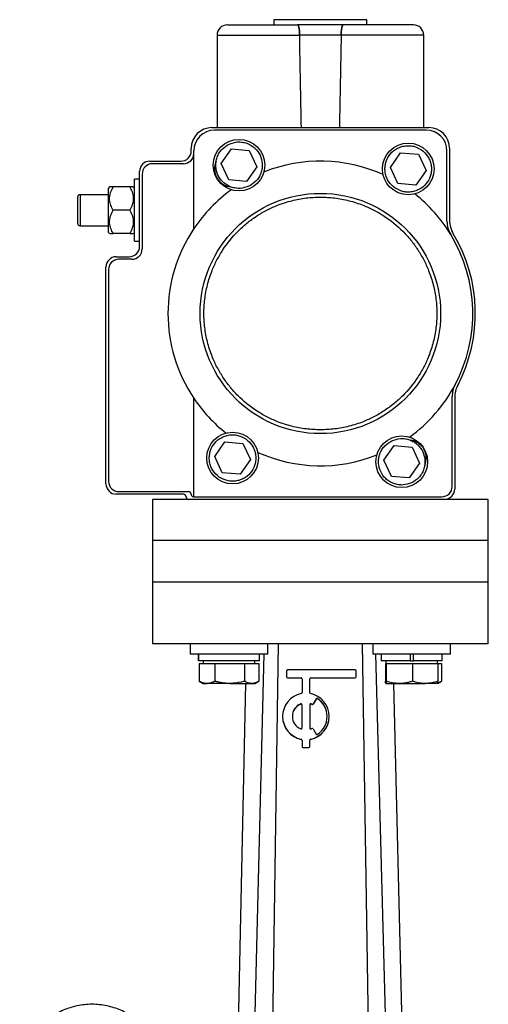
# Model space of a CAD drawing. Header units: millimetres. Extents: x 328 to 1048, y 21 to 717.
# Tile 3 of 22: x 328 to 418, y 278 to 468. Entities that reach past the tile are written whole.
import ezdxf

# ---------------------------------------------------------------- set-up
doc = ezdxf.new("R2010")
doc.units = ezdxf.units.MM

msp = doc.modelspace()

# ---------------------------------------------------------------- linework, layer by layer
at = {"color": 7, "linetype": 'Continuous', "lineweight": 25}
for p, q in [((376.72, 468.35), (376.72, 467.35)), ((394.72, 468.35), (376.72, 468.35)), ((394.72, 467.35), (394.72, 468.35)), ((365.72, 465.35), (365.72, 447.45)), ((389.73, 465.35), (381.71, 465.35)), ((405.72, 447.45), (405.72, 465.35)), ((364.72, 447.45), (406.72, 447.45)), ((406.22, 446.95), (365.22, 446.95)), ((360.72, 442.95), (360.72, 443.45)), ((361.22, 427.89), (361.22, 442.95)), ((366.52, 440.47), (368.5, 443.31)), ((368.5, 443.31), (371.95, 443.02)), ((371.95, 443.02), (373.42, 439.88)), ((399.27, 439.75), (401.25, 442.59)), ((401.25, 442.59), (404.7, 442.29)), ((410.22, 429.34), (410.22, 442.95)), ((410.72, 443.45), (410.72, 429.48)), ((352.72, 440.95), (358.72, 440.95)), ((404.7, 442.29), (406.17, 439.15)), ((350.72, 424.45), (350.72, 438.95)), ((359.22, 440.45), (353.22, 440.45)), ((367.98, 437.34), (366.52, 440.47)), ((373.42, 439.88), (371.43, 437.04)), ((400.73, 436.61), (399.27, 439.75)), ((406.17, 439.15), (404.18, 436.32)), ((350.72, 437.45), (349.72, 437.45)), ((349.72, 431.45), (349.72, 437.45)), ((351.22, 438.45), (351.22, 423.95)), ((371.43, 437.04), (367.98, 437.34)), ((344.92, 435.95), (344.72, 435.75)), ((344.72, 427.15), (344.72, 435.75)), ((348.82, 435.95), (345.61, 435.95)), ((349.72, 435.75), (349.52, 435.95)), ((404.18, 436.32), (400.73, 436.61)), ((344.72, 434.45), (339.22, 434.45)), ((348.82, 431.45), (345.61, 431.45)), ((349.72, 425.45), (349.72, 431.45)), ((339.22, 428.45), (344.72, 428.45)), ((344.72, 427.15), (344.92, 426.95)), ((348.82, 426.95), (345.61, 426.95)), ((349.52, 426.95), (349.72, 427.15)), ((349.72, 425.45), (350.72, 425.45)), ((346.22, 422.45), (348.72, 422.45)), ((349.22, 421.95), (346.72, 421.95)), ((344.22, 378.45), (344.22, 420.45)), ((344.72, 419.95), (344.72, 378.95)), ((361.22, 375.95), (361.22, 395.02)), ((411.22, 377.95), (411.22, 395.33)), ((411.72, 395.21), (411.72, 377.45)), ((365.27, 383.75), (367.25, 386.59)), ((367.25, 386.59), (370.7, 386.29)), ((370.7, 386.29), (372.17, 383.15)), ((398.01, 383.03), (400, 385.87)), ((400, 385.87), (403.45, 385.57)), ((403.45, 385.57), (404.92, 382.43)), ((366.73, 380.61), (365.27, 383.75)), ((372.17, 383.15), (370.18, 380.32)), ((399.48, 379.89), (398.01, 383.03)), ((404.92, 382.43), (402.93, 379.59)), ((370.18, 380.32), (366.73, 380.61)), ((402.93, 379.59), (399.48, 379.89)), ((359.22, 376.45), (346.22, 376.45)), ((346.72, 376.95), (360.19, 376.95)), ((361.18, 375.95), (361.22, 375.95)), ((361.22, 375.95), (409.22, 375.95)), ((353.22, 375.45), (353.22, 367.45)), ((360.22, 375.45), (353.22, 375.45)), ((409.72, 375.45), (360.22, 375.45)), ((418.22, 375.45), (409.72, 375.45)), ((418.22, 367.45), (418.22, 375.45)), ((353.22, 367.45), (353.22, 359.45)), ((362.74, 367.45), (353.22, 367.45)), ((418.22, 367.45), (362.74, 367.45)), ((418.22, 359.45), (418.22, 367.45)), ((353.22, 359.45), (353.22, 347.45)), ((353.22, 359.45), (362.74, 359.45)), ((362.74, 359.45), (418.22, 359.45)), ((418.22, 347.45), (418.22, 359.45)), ((360.54, 347.45), (360.54, 345.45)), ((375.54, 345.45), (375.54, 347.45)), ((377.54, 347.45), (376.34, 267.55)), ((395.09, 267.55), (393.9, 347.45)), ((395.89, 347.45), (395.89, 345.45)), ((410.89, 345.45), (410.89, 347.45)), ((375.54, 345.45), (360.54, 345.45)), ((362.14, 345.45), (362.14, 344.15)), ((362.15, 344.15), (362.15, 345.45)), ((374.75, 345.45), (372.77, 264.81)), ((373.94, 344.15), (373.94, 345.45)), ((410.89, 345.45), (395.89, 345.45)), ((398.65, 264.81), (396.43, 345.45)), ((397.49, 345.45), (397.49, 344.15)), ((403.07, 345.45), (403.07, 344.15)), ((403.72, 344.15), (403.72, 345.45)), ((409.29, 344.15), (409.29, 345.45)), ((362.15, 344.15), (362.14, 344.15)), ((373.94, 344.15), (362.15, 344.15)), ((362.27, 343.65), (362.27, 340.23)), ((362.27, 343.65), (363.78, 343.65)), ((363.04, 344.15), (363.04, 343.65)), ((363.78, 343.65), (365.29, 343.65)), ((365.29, 343.65), (365.29, 340.23)), ((365.29, 343.65), (368.17, 343.65)), ((368.17, 343.65), (371.06, 343.65)), ((371.06, 343.65), (371.06, 340.23)), ((371.06, 343.65), (372.43, 343.65)), ((372.43, 343.65), (373.81, 343.65)), ((373.04, 343.65), (373.04, 344.15)), ((373.81, 343.65), (373.81, 340.23)), ((403.07, 344.15), (397.49, 344.15)), ((398.32, 343.65), (398.32, 340.23)), ((398.32, 343.65), (398.4, 343.65)), ((398.39, 344.15), (398.39, 343.65)), ((398.4, 343.65), (398.47, 343.65)), ((398.47, 343.65), (398.47, 340.23)), ((398.47, 343.65), (401.01, 343.65)), ((401.01, 343.65), (403.55, 343.65)), ((403.07, 344.15), (403.72, 344.15)), ((403.55, 343.65), (403.55, 340.23)), ((403.55, 343.65), (406.01, 343.65)), ((409.29, 344.15), (403.72, 344.15)), ((406.01, 343.65), (408.47, 343.65)), ((408.39, 343.65), (408.39, 344.15)), ((408.47, 343.65), (409.17, 343.65)), ((408.47, 343.65), (408.47, 340.23)), ((409.17, 343.65), (409.17, 340.23)), ((379.16, 342.21), (379.16, 341.09)), ((392.47, 342.4), (379.35, 342.4)), ((392.66, 341.09), (392.66, 342.21)), ((362.26, 340.23), (363.04, 339.78)), ((362.27, 340.23), (362.35, 340.18)), ((363.04, 339.78), (363.78, 339.78)), ((368.17, 339.78), (363.78, 339.78)), ((368.17, 339.78), (372.43, 339.78)), ((369.9, 273.55), (371.32, 339.78)), ((372.43, 339.78), (373.04, 339.78)), ((373.04, 339.78), (373.81, 340.23)), ((379.16, 341.09), (379.16, 341.05)), ((379.35, 340.9), (381.97, 340.9)), ((379.35, 340.9), (379.35, 340.87)), ((379.35, 340.87), (381.97, 340.87)), ((381.97, 340.9), (381.97, 340.87)), ((382.16, 340.71), (382.16, 338)), ((383.66, 338), (383.66, 340.71)), ((383.85, 340.9), (392.47, 340.9)), ((383.85, 340.9), (383.85, 340.87)), ((383.85, 340.87), (392.47, 340.87)), ((392.47, 340.9), (392.47, 340.87)), ((392.66, 341.09), (392.66, 341.05)), ((398.39, 339.78), (398.39, 339.78)), ((398.4, 339.78), (401.01, 339.78)), ((399.87, 339.78), (401.49, 273.55)), ((401.01, 339.78), (406.01, 339.78)), ((408.39, 339.78), (406.01, 339.78)), ((408.39, 339.78), (408.4, 339.78)), ((408.4, 339.78), (409.17, 340.23)), ((381.9, 335.83), (381.9, 335.79)), ((382.16, 331.16), (382.16, 335.66)), ((383.66, 335.66), (383.66, 331.16)), ((383.92, 335.83), (383.92, 335.79)), ((384.07, 335.76), (384.07, 335.73)), ((384.88, 336.81), (384.31, 335.84)), ((384.88, 336.78), (384.31, 335.8)), ((384.31, 335.84), (384.31, 335.8)), ((384.88, 336.81), (384.88, 336.78)), ((385.14, 336.87), (385.14, 336.84)), ((378.41, 333.41), (378.41, 333.37)), ((387.41, 333.37), (387.41, 333.41)), ((384.31, 330.98), (384.88, 330)), ((382.01, 329), (382.01, 328.97)), ((382.16, 328.82), (382.16, 327.6)), ((383.66, 327.6), (383.66, 328.82)), ((383.81, 329), (383.81, 328.97)), ((382.16, 327.6), (382.16, 327.56)), ((382.35, 327.41), (383.47, 327.41)), ((382.35, 327.41), (382.35, 327.38)), ((382.35, 327.38), (383.47, 327.38)), ((383.47, 327.41), (383.47, 327.38)), ((383.66, 327.6), (383.66, 327.56))]:
    msp.add_line(p, q, dxfattribs=at)
at = {"color": 8, "linetype": 'Continuous', "lineweight": 25}
for p, q in [((365.72, 465.35), (381.71, 465.35)), ((405.72, 465.35), (389.73, 465.35)), ((339.22, 434.45), (339.22, 428.45))]:
    msp.add_line(p, q, dxfattribs=at)
at = {"color": 7, "linetype": 'Continuous', "lineweight": 25}
for centre, radius in [((369.97, 440.18), 5), ((402.72, 439.45), 5), ((385.72, 411.45), 23.27), ((368.72, 383.45), 5), ((401.47, 382.73), 5)]:
    msp.add_circle(centre, radius, dxfattribs=at)
for centre, radius, start, end in [((367.72, 465.35), 2, 90, 180), ((403.72, 465.35), 2, 0, 90), ((364.72, 443.45), 4, 90, 180), ((365.22, 442.95), 4, 90, 180), ((406.22, 442.95), 4, 0, 90), ((406.72, 443.45), 4, 0, 90), ((358.72, 442.95), 2, 270, 0), ((359.22, 442.45), 2, 270, 0), ((352.72, 438.95), 2, 90, 180), ((368.72, 439.45), 3.5, 154.5283, 265.4717), ((385.72, 411.45), 29.5, 65.7335, 111.739), ((353.22, 438.45), 2, 90, 180), ((385.72, 411.45), 29.5, 125.7335, 146.151), ((339.22, 433.95), 0.5, 90, 180), ((385.72, 411.45), 29.5, 31.2323, 51.739), ((415.22, 429.34), 5, 180, 211.2323), ((415.72, 429.48), 5, 180, 211.0027), ((339.22, 428.95), 0.5, 180, 270), ((385.72, 411.45), 29.5, 146.151, 213.849), ((385.72, 411.45), 29.5, 332.1358, 31.2323), ((385.72, 411.45), 30, 332.3396, 31.0027), ((348.72, 424.45), 2, 270, 0), ((349.22, 423.95), 2, 270, 0), ((346.22, 420.45), 2, 90, 180), ((346.72, 419.95), 2, 90, 180), ((385.72, 411.45), 29.5, 305.7335, 332.1358), ((416.22, 395.33), 5, 152.1358, 180), ((416.72, 395.21), 5, 152.3396, 180), ((385.72, 411.45), 29.5, 213.849, 231.739), ((402.72, 383.45), 3.5, 334.5283, 85.4717), ((385.72, 411.45), 29.5, 245.7335, 291.739), ((346.22, 378.45), 2, 180, 270), ((346.72, 378.95), 2, 180, 270), ((409.22, 377.95), 2, 270, 0), ((359.22, 375.95), 0.5, 0, 90), ((360.22, 375.95), 0.5, 180, 270), ((360.19, 376.45), 0.5, 3.0195, 90), ((361.18, 376.44), 0.49, 175.7538, 270), ((409.72, 377.45), 2, 270, 0), ((379.35, 342.21), 0.187, 89.9825, 179.9825), ((392.47, 342.21), 0.187, 0.0175, 90.0175), ((379.35, 341.09), 0.187, 180.0175, 270.0175), ((379.35, 341.05), 0.187, 180.0175, 270.0175), ((381.97, 340.71), 0.187, 0.0175, 90.0175), ((381.97, 340.68), 0.187, 0.0175, 90.0175), ((383.85, 340.71), 0.187, 89.9825, 179.9825), ((383.85, 340.68), 0.187, 89.9825, 179.9825), ((392.47, 341.09), 0.187, 269.9825, 359.9825), ((392.47, 341.05), 0.187, 269.9825, 359.9825), ((382.91, 333.41), 4.5, 101.5089, 258.4911), ((381.97, 338), 0.187, 281.5155, 359.9871), ((383.85, 338), 0.187, 180.0129, 258.4845), ((382.91, 333.41), 4.5, 281.5089, 78.4911), ((382.91, 333.41), 2.62, 112.5911, 247.4089), ((382.91, 333.37), 2.62, 112.5964, 179.9911), ((381.97, 335.66), 0.187, 0.0265, 112.6257), ((381.97, 335.62), 0.187, 0.0265, 112.6257), ((383.85, 335.66), 0.187, 67.3743, 179.9735), ((383.85, 335.62), 0.187, 67.3743, 179.9735), ((382.91, 333.4), 2.63, 63.8365, 67.3926), ((382.91, 333.37), 2.63, 63.8365, 67.3926), ((384.15, 335.93), 0.188, 243.8318, 329.9713), ((384.15, 335.89), 0.188, 243.8318, 329.9713), ((385.04, 336.72), 0.188, 57.2839, 149.9706), ((385.04, 336.68), 0.188, 57.2839, 149.9706), ((382.91, 333.41), 4.12, 302.7023, 57.2977), ((382.91, 333.37), 4.12, 0.0059, 57.2942), ((382.91, 333.37), 4.5, 180.0119, 258.4855), ((382.91, 333.37), 4.5, 281.5145, 359.9881), ((381.97, 331.16), 0.187, 247.3743, 359.9735), ((383.85, 331.16), 0.187, 180.0265, 292.6257), ((382.91, 333.41), 2.63, 292.6074, 296.1635), ((384.15, 330.88), 0.188, 30.0287, 116.1682), ((385.04, 330.1), 0.188, 210.0294, 302.7161), ((381.97, 328.82), 0.187, 0.0129, 78.4845), ((381.97, 328.78), 0.187, 0.0129, 78.4845), ((383.85, 328.82), 0.187, 101.5155, 179.9871), ((383.85, 328.78), 0.187, 101.5155, 179.9871), ((382.35, 327.6), 0.187, 180.0175, 270.0175), ((382.35, 327.56), 0.187, 180.0175, 270.0175), ((383.47, 327.6), 0.187, 269.9825, 359.9825), ((383.47, 327.56), 0.187, 269.9825, 359.9825)]:
    msp.add_arc(centre, radius, start, end, dxfattribs=at)
for major_axis, start_param, end_param in [((-19.7, 1145.8), 5.071849, 5.088686), ((-19.7, 1145.8), 5.071849, 5.088686), ((19.7, 1145.8), 1.194499, 1.211336), ((19.7, 1145.8), 1.194499, 1.211336)]:
    msp.add_ellipse((385.72, 44.24), major_axis=major_axis, ratio=0.00303, start_param=start_param, end_param=end_param, dxfattribs=at)
for points, knots in [([(367.72, 467.35), (367.76, 467.35), (367.85, 467.35), (368.57, 467.35), (369.76, 467.35), (371.44, 467.35), (373.53, 467.35), (375.94, 467.35), (378.54, 467.35), (380.39, 467.35), (381.29, 467.35)], [0, 0, 0, 0, 0.118996, 0.242993, 0.370564, 0.5, 0.629436, 0.757007, 0.881004, 1, 1, 1, 1]), ([(390.14, 467.35), (389.41, 467.35), (387.95, 467.35), (385.72, 467.35), (383.48, 467.35), (382.02, 467.35), (381.29, 467.35)], [0, 0, 0, 0, 0.250045, 0.5, 0.749985, 1, 1, 1, 1]), ([(381.29, 467.35), (381.32, 467.35), (381.36, 467.34), (381.43, 467.23), (381.5, 467.07), (381.56, 466.85), (381.61, 466.58), (381.65, 466.28), (381.68, 465.96), (381.7, 465.65), (381.71, 465.44), (381.71, 465.35)], [0, 0, 0, 0, 0.118481, 0.240306, 0.358831, 0.481171, 0.593232, 0.709116, 0.812266, 0.918824, 1, 1, 1, 1]), ([(381.71, 465.35), (381.7, 465.46), (381.7, 465.67), (381.68, 465.98), (381.65, 466.28), (381.61, 466.54), (381.57, 466.78), (381.52, 466.99), (381.46, 467.16), (381.41, 467.27), (381.35, 467.34), (381.31, 467.35), (381.29, 467.35)], [0, 0, 0, 0, 0.096219, 0.195317, 0.291514, 0.390348, 0.489621, 0.591424, 0.697602, 0.806456, 0.902353, 1, 1, 1, 1]), ([(389.73, 465.35), (389.73, 465.46), (389.73, 465.67), (389.75, 465.98), (389.78, 466.28), (389.82, 466.54), (389.86, 466.78), (389.91, 466.99), (389.97, 467.16), (390.03, 467.27), (390.08, 467.34), (390.12, 467.35), (390.14, 467.35)], [0, 0, 0, 0, 0.096219, 0.195317, 0.291514, 0.390348, 0.489621, 0.591424, 0.697602, 0.806456, 0.902353, 1, 1, 1, 1]), ([(390.14, 467.35), (390.12, 467.35), (390.07, 467.34), (390, 467.23), (389.94, 467.07), (389.88, 466.85), (389.82, 466.58), (389.78, 466.28), (389.75, 465.96), (389.73, 465.65), (389.73, 465.44), (389.73, 465.35)], [0, 0, 0, 0, 0.1184808, 0.2403065, 0.3588305, 0.4811712, 0.5932321, 0.709116, 0.812266, 0.9188236, 1, 1, 1, 1]), ([(403.72, 467.35), (403.67, 467.35), (403.59, 467.35), (402.86, 467.35), (401.67, 467.35), (399.99, 467.35), (397.9, 467.35), (395.49, 467.35), (392.89, 467.35), (391.04, 467.35), (390.14, 467.35)], [0, 0, 0, 0, 0.118996, 0.242993, 0.370564, 0.5, 0.629436, 0.757007, 0.881004, 1, 1, 1, 1]), ([(368.06, 444.25), (368.6, 444.44), (369.43, 444.72), (370.62, 444.66), (371.51, 444.44), (372.35, 444.03), (373.28, 443.31), (374.14, 442.13), (374.5, 440.71), (374.45, 439.53), (374.23, 438.63), (373.82, 437.8), (373.11, 436.85), (372.36, 436.39), (371.87, 436.1)], [0, 0, 0, 0, 0.119728, 0.18418, 0.25, 0.31582, 0.380272, 0.5, 0.619728, 0.68418, 0.75, 0.81582, 0.880272, 1, 1, 1, 1]), ([(371.87, 436.1), (371.33, 435.91), (370.51, 435.63), (369.32, 435.69), (368.42, 435.91), (367.59, 436.32), (366.65, 437.04), (365.79, 438.22), (365.43, 439.64), (365.48, 440.82), (365.71, 441.72), (366.11, 442.55), (366.83, 443.51), (367.57, 443.96), (368.06, 444.25)], [0, 0, 0, 0, 0.119728, 0.18418, 0.25, 0.31582, 0.380272, 0.5, 0.619728, 0.68418, 0.75, 0.81582, 0.880272, 1, 1, 1, 1]), ([(400.14, 435.77), (399.71, 436.14), (399.05, 436.71), (398.51, 437.77), (398.25, 438.66), (398.19, 439.59), (398.34, 440.76), (398.94, 442.09), (399.99, 443.11), (401.03, 443.66), (401.93, 443.92), (402.85, 443.98), (404.03, 443.84), (404.8, 443.42), (405.29, 443.14)], [0, 0, 0, 0, 0.1197284, 0.1841803, 0.25, 0.3158197, 0.3802716, 0.5, 0.6197284, 0.6841803, 0.75, 0.8158197, 0.8802716, 1, 1, 1, 1]), ([(405.29, 443.14), (405.72, 442.77), (406.38, 442.19), (406.92, 441.13), (407.18, 440.24), (407.25, 439.32), (407.09, 438.15), (406.49, 436.81), (405.44, 435.79), (404.4, 435.25), (403.51, 434.99), (402.58, 434.93), (401.4, 435.07), (400.64, 435.49), (400.14, 435.77)], [0, 0, 0, 0, 0.119728, 0.18418, 0.25, 0.31582, 0.380272, 0.5, 0.619728, 0.68418, 0.75, 0.81582, 0.880272, 1, 1, 1, 1]), ([(345.61, 431.45), (345.45, 431.76), (345.12, 432.39), (344.84, 433.55), (345.01, 434.8), (345.43, 435.6), (345.61, 435.95)], [0, 0, 0, 0, 0.216461, 0.440323, 0.75191, 1, 1, 1, 1]), ([(345.61, 435.95), (345.46, 435.95), (345.14, 435.95), (344.88, 435.95), (344.95, 435.95), (344.96, 435.95)], [0, 0, 0, 0, 0.433491, 0.881805, 1, 1, 1, 1]), ([(348.82, 435.95), (348.98, 435.65), (349.31, 435.02), (349.59, 433.85), (349.42, 432.61), (349.01, 431.81), (348.82, 431.45)], [0, 0, 0, 0, 0.216461, 0.440323, 0.75191, 1, 1, 1, 1]), ([(349.47, 435.95), (349.45, 435.95), (349.41, 435.95), (349.01, 435.95), (348.82, 435.95)], [0, 0, 0, 0, 0.5044706, 1, 1, 1, 1]), ([(338.72, 433.95), (338.72, 433.92), (338.72, 433.86), (338.72, 433.55), (338.72, 433.22), (338.72, 432.82), (338.72, 432.23), (338.72, 431.43), (338.72, 430.63), (338.72, 430.05), (338.72, 429.66), (338.72, 429.34), (338.72, 429.03), (338.72, 428.98), (338.72, 428.95)], [0, 0, 0, 0, 0.119721, 0.184895, 0.25, 0.315174, 0.380279, 0.5, 0.619721, 0.684895, 0.75, 0.815174, 0.880279, 1, 1, 1, 1]), ([(385.72, 388.92), (384.8, 388.95), (382.94, 389.01), (380.15, 389.55), (377.6, 390.37), (375.33, 391.41), (372.68, 392.96), (370.27, 394.91), (368.19, 397.22), (366.83, 399.09), (365.67, 401.07), (364.64, 403.34), (363.81, 405.89), (363.29, 408.68), (363.12, 411.45), (363.29, 414.23), (363.81, 417.02), (364.64, 419.57), (365.67, 421.84), (367.22, 424.49), (369.18, 426.9), (371.48, 428.98), (373.35, 430.34), (375.33, 431.5), (377.6, 432.53), (380.15, 433.35), (382.94, 433.89), (384.8, 433.96), (385.72, 433.99)], [0, 0, 0, 0, 0.038823, 0.078844, 0.119997, 0.152163, 0.184336, 0.249956, 0.282806, 0.315664, 0.34783, 0.380003, 0.421149, 0.461175, 0.5, 0.538818, 0.578844, 0.619997, 0.652163, 0.684336, 0.749956, 0.782806, 0.815664, 0.84783, 0.880003, 0.921149, 0.961173, 1, 1, 1, 1]), ([(385.72, 433.99), (386.63, 433.96), (388.49, 433.89), (391.28, 433.35), (393.83, 432.53), (396.1, 431.5), (398.75, 429.95), (401.16, 427.99), (403.24, 425.69), (404.6, 423.82), (405.76, 421.84), (406.79, 419.57), (407.62, 417.02), (408.14, 414.23), (408.31, 411.45), (408.14, 408.68), (407.62, 405.89), (406.8, 403.34), (405.76, 401.07), (404.21, 398.42), (402.26, 396.01), (399.95, 393.93), (398.08, 392.57), (396.1, 391.41), (393.83, 390.37), (391.28, 389.55), (388.49, 389.01), (386.63, 388.95), (385.72, 388.92)], [0, 0, 0, 0, 0.038823, 0.078844, 0.119997, 0.152163, 0.184336, 0.249956, 0.282806, 0.315664, 0.34783, 0.380003, 0.421149, 0.461175, 0.5, 0.538818, 0.578844, 0.619997, 0.652163, 0.684336, 0.749956, 0.782806, 0.815664, 0.84783, 0.880003, 0.921149, 0.961173, 1, 1, 1, 1]), ([(345.61, 426.95), (345.45, 427.26), (345.12, 427.89), (344.84, 429.05), (345.01, 430.3), (345.43, 431.1), (345.61, 431.45)], [0, 0, 0, 0, 0.216461, 0.440323, 0.75191, 1, 1, 1, 1]), ([(348.82, 431.45), (348.98, 431.15), (349.31, 430.52), (349.59, 429.35), (349.42, 428.11), (349.01, 427.31), (348.82, 426.95)], [0, 0, 0, 0, 0.216461, 0.440323, 0.75191, 1, 1, 1, 1]), ([(344.96, 426.95), (344.98, 426.95), (345.02, 426.95), (345.42, 426.95), (345.61, 426.95)], [0, 0, 0, 0, 0.5044706, 1, 1, 1, 1]), ([(348.82, 426.95), (348.98, 426.95), (349.29, 426.95), (349.56, 426.95), (349.48, 426.95), (349.47, 426.95)], [0, 0, 0, 0, 0.433491, 0.881805, 1, 1, 1, 1]), ([(366.14, 379.77), (365.71, 380.14), (365.05, 380.71), (364.51, 381.77), (364.25, 382.66), (364.19, 383.59), (364.34, 384.76), (364.94, 386.09), (365.99, 387.11), (367.03, 387.66), (367.93, 387.92), (368.85, 387.98), (370.03, 387.84), (370.8, 387.42), (371.29, 387.14)], [0, 0, 0, 0, 0.119728, 0.18418, 0.25, 0.31582, 0.380272, 0.5, 0.619728, 0.68418, 0.75, 0.81582, 0.880272, 1, 1, 1, 1]), ([(371.29, 387.14), (371.72, 386.77), (372.38, 386.19), (372.92, 385.13), (373.18, 384.24), (373.25, 383.32), (373.09, 382.15), (372.49, 380.81), (371.44, 379.79), (370.4, 379.25), (369.51, 378.99), (368.58, 378.93), (367.4, 379.07), (366.64, 379.49), (366.14, 379.77)], [0, 0, 0, 0, 0.119728, 0.18418, 0.25, 0.31582, 0.380272, 0.5, 0.619728, 0.68418, 0.75, 0.81582, 0.880272, 1, 1, 1, 1]), ([(399.56, 386.81), (400.1, 386.99), (400.93, 387.28), (402.11, 387.21), (403.01, 386.99), (403.85, 386.59), (404.78, 385.87), (405.64, 384.68), (406, 383.26), (405.95, 382.08), (405.73, 381.18), (405.32, 380.35), (404.61, 379.4), (403.86, 378.95), (403.37, 378.65)], [0, 0, 0, 0, 0.119728, 0.18418, 0.25, 0.31582, 0.380272, 0.5, 0.619728, 0.68418, 0.75, 0.81582, 0.880272, 1, 1, 1, 1]), ([(403.37, 378.65), (402.83, 378.47), (402, 378.18), (400.82, 378.25), (399.92, 378.47), (399.08, 378.88), (398.15, 379.59), (397.29, 380.78), (396.93, 382.2), (396.98, 383.38), (397.2, 384.28), (397.61, 385.11), (398.32, 386.06), (399.07, 386.51), (399.56, 386.81)], [0, 0, 0, 0, 0.119728, 0.18418, 0.25, 0.31582, 0.380272, 0.5, 0.619728, 0.68418, 0.75, 0.81582, 0.880272, 1, 1, 1, 1]), ([(353.22, 359.45), (353.22, 359.45), (353.43, 359.45), (354.26, 359.45), (354.88, 359.45), (356.5, 359.45), (357.51, 359.45), (359.88, 359.45), (361.23, 359.45), (364.24, 359.45), (365.89, 359.45), (369.43, 359.45), (371.31, 359.45), (375.24, 359.45), (377.29, 359.45), (381.46, 359.45), (383.59, 359.45), (387.84, 359.45), (389.97, 359.45), (394.14, 359.45), (396.19, 359.45), (400.12, 359.45), (402, 359.45), (405.54, 359.45), (407.19, 359.45), (410.2, 359.45), (411.56, 359.45), (413.92, 359.45), (414.93, 359.45), (416.56, 359.45), (417.18, 359.45), (418.01, 359.45), (418.22, 359.45), (418.22, 359.45)], [0, 0, 0, 0, 0.0625, 0.0625, 0.125, 0.125, 0.1875, 0.1875, 0.25, 0.25, 0.3125, 0.3125, 0.375, 0.375, 0.4375, 0.4375, 0.5, 0.5, 0.5625, 0.5625, 0.625, 0.625, 0.6875, 0.6875, 0.75, 0.75, 0.8125, 0.8125, 0.875, 0.875, 0.9375, 0.9375, 1, 1, 1, 1]), ([(418.22, 347.45), (418.22, 347.45), (418.01, 347.45), (417.18, 347.45), (416.56, 347.45), (414.93, 347.45), (413.92, 347.45), (411.56, 347.45), (410.2, 347.45), (407.19, 347.45), (405.54, 347.45), (402, 347.45), (400.12, 347.45), (396.19, 347.45), (394.14, 347.45), (389.97, 347.45), (387.84, 347.45), (383.59, 347.45), (381.46, 347.45), (377.29, 347.45), (375.24, 347.45), (371.31, 347.45), (369.43, 347.45), (365.89, 347.45), (364.24, 347.45), (361.23, 347.45), (359.88, 347.45), (357.51, 347.45), (356.5, 347.45), (354.88, 347.45), (354.26, 347.45), (353.43, 347.45), (353.22, 347.45), (353.22, 347.45)], [0, 0, 0, 0, 0.0625, 0.0625, 0.125, 0.125, 0.1875, 0.1875, 0.25, 0.25, 0.3125, 0.3125, 0.375, 0.375, 0.4375, 0.4375, 0.5, 0.5, 0.5625, 0.5625, 0.625, 0.625, 0.6875, 0.6875, 0.75, 0.75, 0.8125, 0.8125, 0.875, 0.875, 0.9375, 0.9375, 1, 1, 1, 1]), ([(363.78, 339.78), (363.74, 339.78), (363.23, 339.79), (362.73, 340.01), (362.27, 340.23)], [0, 0, 0, 0, 0.070201, 1, 1, 1, 1]), ([(365.29, 340.23), (365.04, 340.1), (364.55, 339.85), (364.04, 339.8), (363.78, 339.78)], [0, 0, 0, 0, 0.495458, 1, 1, 1, 1]), ([(368.17, 339.78), (368.06, 339.78), (367.83, 339.78), (367.51, 339.8), (367.22, 339.83), (366.94, 339.86), (366.66, 339.91), (366.39, 339.96), (366.11, 340.01), (365.83, 340.08), (365.56, 340.15), (365.38, 340.2), (365.29, 340.23)], [0, 0, 0, 0, 0.115701, 0.231577, 0.326891, 0.422292, 0.517935, 0.613651, 0.71011, 0.806626, 0.903292, 1, 1, 1, 1]), ([(371.06, 340.23), (370.86, 340.17), (369.92, 339.91), (368.94, 339.83), (368.17, 339.78)], [0, 0, 0, 0, 0.211001, 1, 1, 1, 1]), ([(372.43, 339.78), (372.4, 339.78), (371.94, 339.79), (371.48, 340.01), (371.06, 340.23)], [0, 0, 0, 0, 0.070201, 1, 1, 1, 1]), ([(373.81, 340.23), (373.7, 340.16), (373.53, 340.07), (373.31, 339.96), (373.14, 339.9), (372.96, 339.85), (372.79, 339.81), (372.61, 339.78), (372.49, 339.78), (372.43, 339.78)], [0, 0, 0, 0, 0.247371, 0.371217, 0.495328, 0.620998, 0.746852, 0.873314, 1, 1, 1, 1]), ([(398.4, 339.78), (398.39, 339.78), (398.39, 339.78), (398.38, 339.8), (398.37, 339.82), (398.37, 339.85), (398.36, 339.89), (398.35, 339.94), (398.34, 340), (398.33, 340.07), (398.33, 340.14), (398.32, 340.2), (398.32, 340.23)], [0, 0, 0, 0, 0.097684, 0.195474, 0.293573, 0.391768, 0.490979, 0.590273, 0.689792, 0.789376, 0.894661, 1, 1, 1, 1]), ([(398.47, 340.23), (398.45, 340.04), (398.43, 339.8), (398.4, 339.78), (398.4, 339.78)], [0, 0, 0, 0, 0.7681507, 1, 1, 1, 1]), ([(401.01, 339.78), (400.95, 339.78), (400.09, 339.79), (399.25, 340.01), (398.47, 340.23)], [0, 0, 0, 0, 0.070201, 1, 1, 1, 1]), ([(403.55, 340.23), (403.45, 340.19), (403.14, 340.09), (402.72, 339.99), (402.3, 339.9), (401.98, 339.85), (401.66, 339.81), (401.34, 339.78), (401.12, 339.78), (401.01, 339.78)], [0, 0, 0, 0, 0.123654, 0.371213, 0.495325, 0.620996, 0.746851, 0.873313, 1, 1, 1, 1]), ([(406.01, 339.78), (405.95, 339.78), (405.12, 339.79), (404.31, 340.01), (403.55, 340.23)], [0, 0, 0, 0, 0.070201, 1, 1, 1, 1]), ([(408.47, 340.23), (408.07, 340.1), (407.26, 339.85), (406.43, 339.8), (406.01, 339.78)], [0, 0, 0, 0, 0.495458, 1, 1, 1, 1]), ([(409.17, 340.23), (409.11, 340.19), (408.94, 340.09), (408.72, 339.99), (408.5, 339.9), (408.4, 339.87), (408.36, 339.86)], [0, 0, 0, 0, 0.2092994, 0.6283243, 0.8383992, 1, 1, 1, 1]), ([(408.39, 339.78), (408.4, 339.78), (408.4, 339.78), (408.41, 339.8), (408.42, 339.83), (408.43, 339.86), (408.43, 339.91), (408.44, 339.96), (408.45, 340.01), (408.45, 340.08), (408.46, 340.15), (408.47, 340.2), (408.47, 340.23)], [0, 0, 0, 0, 0.115701, 0.231577, 0.326891, 0.422292, 0.517935, 0.613651, 0.71011, 0.806626, 0.903292, 1, 1, 1, 1]), ([(351.42, 273.55), (351.33, 273.63), (351.16, 273.8), (350.89, 274.05), (350.62, 274.29), (350.34, 274.53), (350.05, 274.75), (349.76, 274.97), (349.19, 275.38), (348.31, 275.92), (347.07, 276.52), (345.77, 277.01), (343.92, 277.5), (341.52, 277.75), (338.65, 277.45), (335.96, 276.6), (333.58, 275.28), (331.57, 273.6), (329.89, 271.59), (328.57, 269.21), (327.72, 266.52), (327.42, 263.65), (327.67, 261.25), (328.16, 259.4), (328.65, 258.1), (329.25, 256.86), (329.84, 255.91), (330.36, 255.19), (330.76, 254.69), (331.18, 254.21), (331.47, 253.9), (331.62, 253.75)], [0, 0, 0, 0, 0.008343, 0.016672, 0.024993, 0.033312, 0.041634, 0.049965, 0.058311, 0.089201, 0.120102, 0.15228, 0.18447, 0.250119, 0.315767, 0.380052, 0.441771, 0.500002, 0.558232, 0.619951, 0.684236, 0.749885, 0.815534, 0.847711, 0.879901, 0.910791, 0.941693, 0.956283, 0.970843, 0.985406, 1, 1, 1, 1])]:
    msp.add_open_spline(points, degree=3, knots=knots, dxfattribs=at)

doc.saveas('drawing.dxf')
